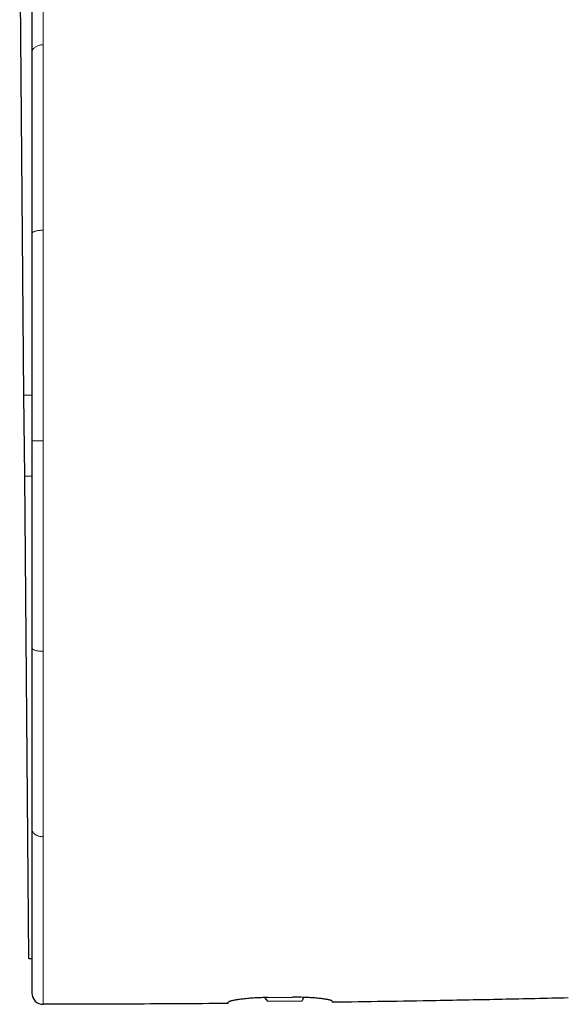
# Model space of a CAD drawing. Header units: millimetres. Extents: x 8 to 775, y 12 to 733.
# Tile 65 of 74: x 546 to 570, y 512 to 555. Entities that reach past the tile are written whole.
import ezdxf

# ---------------------------------------------------------------- set-up
doc = ezdxf.new("R2010")
doc.units = ezdxf.units.MM

msp = doc.modelspace()

# ---------------------------------------------------------------- linework, layer by layer
at = {"color": 7, "linetype": 'Continuous', "lineweight": 30}
for p, q in [((546.369, 538.745), (546.18, 560.344)), ((546.723, 553.947), (546.723, 553.938)), ((546.723, 545.937), (546.723, 545.915)), ((546.4, 535.145), (546.369, 538.745)), ((546.587, 513.755), (546.4, 535.145)), ((546.723, 527.532), (546.723, 527.507)), ((546.723, 519.5), (546.723, 519.487)), ((546.587, 513.755), (546.723, 513.757)), ((557.024, 512.022), (557.159, 511.864)), ((557.173, 512.024), (558.273, 512.036)), ((558.751, 512.032), (558.702, 511.878)), ((557.159, 511.864), (558.702, 511.878))]:
    msp.add_line(p, q, dxfattribs=at)
at = {"color": 252, "linetype": 'Continuous', "lineweight": 0}
for p, q in [((547.224, 554.289), (547.224, 554.307)), ((547.224, 546.063), (547.224, 546.124)), ((546.369, 538.745), (546.723, 538.748)), ((547.224, 536.724), (546.723, 536.724)), ((546.4, 535.145), (546.723, 535.148)), ((547.224, 527.321), (547.224, 527.384))]:
    msp.add_line(p, q, dxfattribs=at)
at = {"color": 7, "linetype": 'Continuous', "lineweight": 30}
msp.add_arc((547.223, 512.224), 0.5, 180, 270.0287, dxfattribs=at)
at = {"color": 252, "linetype": 'Continuous', "lineweight": 0}
for points, knots in [([(547.224, 559.699), (547.224, 559.573), (547.224, 559.323), (547.224, 558.911), (547.224, 558.475), (547.224, 558.011), (547.224, 557.523), (547.224, 557.021), (547.224, 556.508), (547.224, 555.985), (547.224, 555.445), (547.224, 554.888), (547.224, 554.5), (547.224, 554.308)], [0, 0, 0, 0, 0.095843, 0.191375, 0.286528, 0.381229, 0.475404, 0.56898, 0.656597, 0.743561, 0.829816, 0.915311, 1, 1, 1, 1]), ([(547.224, 554.289), (547.201, 554.289), (547.155, 554.287), (547.085, 554.277), (547.016, 554.26), (546.95, 554.235), (546.889, 554.203), (546.836, 554.165), (546.794, 554.124), (546.762, 554.081), (546.739, 554.036), (546.726, 553.991), (546.724, 553.961), (546.723, 553.947)], [0, 0, 0, 0, 0.086258, 0.176628, 0.270445, 0.366844, 0.464796, 0.563166, 0.655265, 0.745766, 0.833832, 0.918758, 1, 1, 1, 1]), ([(547.224, 554.289), (547.224, 554.156), (547.224, 553.891), (547.224, 553.482), (547.224, 553.067), (547.224, 552.646), (547.224, 552.22), (547.224, 551.792), (547.224, 551.361), (547.224, 550.924), (547.224, 550.628), (547.224, 550.48)], [0, 0, 0, 0, 0.11475, 0.228687, 0.341818, 0.454218, 0.565964, 0.67515, 0.783842, 0.892106, 1, 1, 1, 1]), ([(547.224, 550.48), (547.224, 550.324), (547.224, 550.013), (547.224, 549.539), (547.224, 549.06), (547.224, 548.575), (547.224, 548.089), (547.224, 547.602), (547.224, 547.113), (547.224, 546.621), (547.224, 546.29), (547.224, 546.124)], [0, 0, 0, 0, 0.112672, 0.22506, 0.33722, 0.449204, 0.56106, 0.670833, 0.78056, 0.890273, 1, 1, 1, 1]), ([(547.224, 546.063), (547.201, 546.063), (547.155, 546.062), (547.085, 546.058), (547.016, 546.05), (546.95, 546.04), (546.889, 546.026), (546.836, 546.01), (546.794, 545.992), (546.762, 545.973), (546.739, 545.954), (546.726, 545.935), (546.724, 545.922), (546.723, 545.915)], [0, 0, 0, 0, 0.08626, 0.176632, 0.270451, 0.366851, 0.464803, 0.563174, 0.655272, 0.745772, 0.833836, 0.91876, 1, 1, 1, 1]), ([(547.224, 546.063), (547.224, 545.823), (547.224, 545.342), (547.224, 544.614), (547.224, 543.88), (547.224, 543.14), (547.224, 542.396), (547.224, 541.647), (547.224, 540.87), (547.224, 540.065), (547.224, 539.231), (547.224, 538.396), (547.224, 537.56), (547.224, 537.002), (547.224, 536.724)], [0, 0, 0, 0, 0.0794555, 0.158984, 0.2386078, 0.3183415, 0.3981929, 0.4781632, 0.5582476, 0.6464585, 0.734772, 0.8231588, 0.9115824, 1, 1, 1, 1]), ([(547.224, 527.384), (547.224, 527.629), (547.224, 528.117), (547.224, 528.855), (547.224, 529.595), (547.224, 530.338), (547.224, 531.082), (547.224, 531.829), (547.224, 532.602), (547.224, 533.403), (547.224, 534.23), (547.224, 535.06), (547.224, 535.891), (547.224, 536.446), (547.224, 536.724)], [0, 0, 0, 0, 0.080949, 0.161507, 0.241757, 0.321771, 0.401616, 0.481352, 0.56103, 0.648666, 0.736342, 0.8241, 0.911977, 1, 1, 1, 1]), ([(546.723, 527.532), (546.724, 527.525), (546.726, 527.511), (546.741, 527.491), (546.767, 527.47), (546.803, 527.451), (546.85, 527.433), (546.904, 527.417), (546.965, 527.405), (547.028, 527.395), (547.093, 527.389), (547.159, 527.385), (547.202, 527.384), (547.224, 527.384)], [0, 0, 0, 0, 0.086279, 0.176667, 0.270499, 0.366907, 0.464863, 0.563234, 0.655327, 0.745819, 0.83387, 0.918779, 1, 1, 1, 1]), ([(547.224, 519.154), (547.224, 519.284), (547.224, 519.544), (547.224, 519.947), (547.224, 520.359), (547.224, 520.781), (547.224, 521.209), (547.224, 521.643), (547.224, 522.081), (547.224, 522.526), (547.224, 522.98), (547.224, 523.442), (547.224, 523.913), (547.224, 524.389), (547.224, 524.87), (547.224, 525.355), (547.224, 525.841), (547.224, 526.33), (547.224, 526.823), (547.224, 527.155), (547.224, 527.321)], [0, 0, 0, 0, 0.055982, 0.112088, 0.168285, 0.22454, 0.28082, 0.336085, 0.391306, 0.446449, 0.50148, 0.557371, 0.613152, 0.668867, 0.724559, 0.780269, 0.835039, 0.889896, 0.944874, 1, 1, 1, 1]), ([(546.723, 519.5), (546.724, 519.492), (546.724, 519.474), (546.729, 519.445), (546.739, 519.412), (546.756, 519.377), (546.781, 519.339), (546.812, 519.304), (546.848, 519.272), (546.887, 519.245), (546.932, 519.219), (546.983, 519.197), (547.039, 519.178), (547.099, 519.165), (547.161, 519.156), (547.203, 519.154), (547.224, 519.154)], [0, 0, 0, 0, 0.04726, 0.101341, 0.162589, 0.231265, 0.30748, 0.391118, 0.458502, 0.529527, 0.603754, 0.680624, 0.759463, 0.839514, 0.919965, 1, 1, 1, 1]), ([(547.224, 513.74), (547.224, 513.849), (547.224, 514.066), (547.224, 514.421), (547.224, 514.796), (547.224, 515.193), (547.224, 515.613), (547.224, 516.054), (547.224, 516.517), (547.224, 517.001), (547.224, 517.507), (547.224, 518.034), (547.224, 518.581), (547.224, 518.963), (547.224, 519.154)], [0, 0, 0, 0, 0.083426, 0.166822, 0.250186, 0.333516, 0.416815, 0.500089, 0.583346, 0.6666, 0.749868, 0.833172, 0.916539, 1, 1, 1, 1]), ([(547.224, 511.724), (547.224, 511.725), (547.224, 511.728), (547.224, 511.75), (547.224, 511.784), (547.224, 511.831), (547.224, 511.892), (547.224, 511.964), (547.224, 512.048), (547.224, 512.144), (547.224, 512.253), (547.224, 512.374), (547.224, 512.507), (547.224, 512.652), (547.224, 512.809), (547.224, 512.975), (547.224, 513.152), (547.224, 513.337), (547.224, 513.532), (547.224, 513.671), (547.224, 513.74)], [0, 0, 0, 0, 0.056197, 0.112327, 0.168402, 0.224435, 0.280437, 0.335417, 0.390383, 0.44534, 0.500294, 0.556247, 0.612204, 0.668165, 0.724132, 0.780103, 0.835079, 0.890056, 0.945031, 1, 1, 1, 1])]:
    msp.add_open_spline(points, degree=3, knots=knots, dxfattribs=at)
at = {"color": 7, "linetype": 'Continuous', "lineweight": 30}
for points, knots in [([(546.723, 559.238), (546.723, 559.166), (546.723, 559.023), (546.723, 558.795), (546.723, 558.559), (546.723, 558.313), (546.723, 558.06), (546.723, 557.8), (546.723, 557.533), (546.723, 557.257), (546.723, 556.996), (546.723, 556.752), (546.723, 556.529), (546.723, 556.302), (546.723, 556.071), (546.723, 555.836), (546.723, 555.597), (546.723, 555.324), (546.723, 555.015), (546.723, 554.667), (546.723, 554.312), (546.723, 554.068), (546.723, 553.947)], [0, 0, 0, 0, 0.05672, 0.113204, 0.169477, 0.225564, 0.281489, 0.336284, 0.390973, 0.445581, 0.500131, 0.540997, 0.581672, 0.622167, 0.662492, 0.702659, 0.742679, 0.782562, 0.8372, 0.891632, 0.945889, 1, 1, 1, 1]), ([(546.723, 553.938), (546.723, 553.832), (546.723, 553.619), (546.723, 553.292), (546.723, 552.958), (546.723, 552.617), (546.723, 552.269), (546.723, 551.894), (546.723, 551.492), (546.723, 551.062), (546.723, 550.627), (546.723, 550.332), (546.723, 550.184)], [0, 0, 0, 0, 0.092839, 0.185881, 0.279174, 0.372766, 0.466703, 0.560723, 0.671059, 0.781, 0.890621, 1, 1, 1, 1]), ([(546.723, 550.184), (546.723, 550.037), (546.723, 549.741), (546.723, 549.289), (546.723, 548.83), (546.723, 548.362), (546.723, 547.888), (546.723, 547.41), (546.723, 546.926), (546.723, 546.435), (546.723, 546.103), (546.723, 545.937)], [0, 0, 0, 0, 0.109228, 0.219003, 0.329392, 0.440461, 0.552278, 0.662887, 0.774338, 0.88669, 1, 1, 1, 1]), ([(546.723, 545.915), (546.723, 545.736), (546.723, 545.374), (546.723, 544.825), (546.723, 544.268), (546.723, 543.702), (546.723, 543.213), (546.723, 542.803), (546.723, 542.474), (546.723, 542.143), (546.723, 541.808), (546.723, 541.479), (546.723, 541.156), (546.723, 540.759), (546.723, 540.276), (546.723, 539.705), (546.723, 539.124), (546.723, 538.536), (546.723, 537.939), (546.723, 537.334), (546.723, 536.928), (546.723, 536.724)], [0, 0, 0, 0, 0.060504, 0.121566, 0.183217, 0.245489, 0.308409, 0.344016, 0.379842, 0.41589, 0.452166, 0.488674, 0.523123, 0.55685, 0.617685, 0.679317, 0.741761, 0.805036, 0.869157, 0.93414, 1, 1, 1, 1]), ([(546.723, 536.724), (546.723, 536.519), (546.723, 536.114), (546.723, 535.51), (546.723, 534.914), (546.723, 534.327), (546.723, 533.831), (546.723, 533.425), (546.723, 533.107), (546.723, 532.791), (546.723, 532.478), (546.723, 532.161), (546.723, 531.836), (546.723, 531.416), (546.723, 530.912), (546.723, 530.328), (546.723, 529.752), (546.723, 529.184), (546.723, 528.625), (546.723, 528.075), (546.723, 527.712), (546.723, 527.532)], [0, 0, 0, 0, 0.065789, 0.130679, 0.194686, 0.257825, 0.320112, 0.354702, 0.389032, 0.423105, 0.456924, 0.490493, 0.526143, 0.562539, 0.626971, 0.69071, 0.753783, 0.816219, 0.878047, 0.939297, 1, 1, 1, 1]), ([(546.723, 527.507), (546.723, 527.339), (546.723, 527.003), (546.723, 526.507), (546.723, 526.016), (546.723, 525.531), (546.723, 525.056), (546.723, 524.59), (546.723, 524.133), (546.723, 523.682), (546.723, 523.274), (546.723, 522.908), (546.723, 522.585), (546.723, 522.266), (546.723, 521.953), (546.723, 521.644), (546.723, 521.341), (546.723, 521.007), (546.723, 520.642), (546.723, 520.252), (546.723, 519.87), (546.723, 519.623), (546.723, 519.5)], [0, 0, 0, 0, 0.056828, 0.113389, 0.169717, 0.225842, 0.281797, 0.33662, 0.391343, 0.445998, 0.500615, 0.541487, 0.58215, 0.622616, 0.662899, 0.703015, 0.742977, 0.7828, 0.837356, 0.891715, 0.945917, 1, 1, 1, 1]), ([(546.723, 519.487), (546.723, 519.364), (546.723, 519.116), (546.723, 518.755), (546.723, 518.401), (546.723, 518.055), (546.723, 517.719), (546.723, 517.393), (546.723, 517.076), (546.723, 516.767), (546.723, 516.495), (546.723, 516.258), (546.723, 516.055), (546.723, 515.856), (546.723, 515.662), (546.723, 515.473), (546.723, 515.288), (546.723, 515.085), (546.723, 514.866), (546.723, 514.635), (546.723, 514.412), (546.723, 514.196), (546.723, 513.989), (546.723, 513.791), (546.723, 513.605), (546.723, 513.43), (546.723, 513.268), (546.723, 513.118), (546.723, 512.981), (546.723, 512.854), (546.723, 512.749), (546.723, 512.661), (546.723, 512.588), (546.723, 512.522), (546.723, 512.462), (546.723, 512.409), (546.723, 512.363), (546.723, 512.318), (546.723, 512.278), (546.723, 512.247), (546.723, 512.227), (546.723, 512.225), (546.723, 512.224)], [0, 0, 0, 0, 0.027527, 0.055128, 0.08282, 0.110619, 0.13854, 0.166096, 0.1938, 0.221666, 0.249708, 0.269543, 0.289393, 0.309261, 0.329152, 0.349071, 0.369023, 0.389012, 0.416567, 0.444213, 0.471962, 0.499825, 0.528386, 0.556771, 0.584992, 0.613062, 0.640996, 0.668311, 0.69552, 0.722635, 0.749671, 0.770034, 0.790318, 0.810528, 0.83067, 0.85075, 0.870774, 0.890749, 0.918144, 0.945474, 0.972753, 1, 1, 1, 1]), ([(557.173, 512.024), (557.125, 512.023), (557.027, 512.022), (556.881, 512.018), (556.738, 512.012), (556.597, 512.004), (556.461, 511.995), (556.33, 511.984), (556.205, 511.972), (556.086, 511.959), (555.975, 511.946), (555.872, 511.931), (555.778, 511.916), (555.694, 511.901), (555.62, 511.887), (555.557, 511.872), (555.506, 511.858), (555.467, 511.845), (555.442, 511.833), (555.426, 511.822), (555.424, 511.816), (555.423, 511.813)], [0, 0, 0, 0, 0.053103, 0.106397, 0.159692, 0.212796, 0.265882, 0.319155, 0.37243, 0.425519, 0.478974, 0.532618, 0.586262, 0.639719, 0.693621, 0.747715, 0.801809, 0.855709, 0.903783, 0.951926, 1, 1, 1, 1]), ([(560.023, 511.863), (560.022, 511.867), (560.02, 511.874), (560, 511.886), (559.969, 511.898), (559.926, 511.911), (559.871, 511.924), (559.805, 511.937), (559.727, 511.95), (559.64, 511.964), (559.542, 511.976), (559.435, 511.988), (559.32, 511.999), (559.197, 512.009), (559.068, 512.018), (558.934, 512.025), (558.794, 512.031), (558.658, 512.035), (558.526, 512.037), (558.4, 512.037), (558.316, 512.037), (558.273, 512.036)], [0, 0, 0, 0, 0.053791, 0.107775, 0.16176, 0.215553, 0.269338, 0.323315, 0.377292, 0.431077, 0.48497, 0.539057, 0.593143, 0.647034, 0.700702, 0.754565, 0.808427, 0.862093, 0.908042, 0.954052, 1, 1, 1, 1]), ([(570.491, 512.006), (569.514, 511.984), (567.56, 511.939), (564.839, 511.887), (562.326, 511.844), (560.791, 511.823), (560.023, 511.812)], [0, 0, 0, 0, 0.280003, 0.560005, 0.780004, 1, 1, 1, 1]), ([(555.423, 511.761), (554.658, 511.755), (553.127, 511.743), (550.394, 511.729), (548.426, 511.726), (547.224, 511.724)], [0, 0, 0, 0, 0.280009, 0.560011, 1, 1, 1, 1]), ([(555.423, 511.761), (555.423, 511.762), (555.423, 511.763), (555.423, 511.773), (555.423, 511.789), (555.423, 511.805), (555.423, 511.813)], [0, 0, 0, 0, 0.249807, 0.499692, 0.749808, 1, 1, 1, 1]), ([(560.023, 511.863), (560.023, 511.853), (560.023, 511.833), (560.023, 511.815), (560.023, 511.813), (560.023, 511.812)], [0, 0, 0, 0, 0.334994, 0.668266, 1, 1, 1, 1])]:
    msp.add_open_spline(points, degree=3, knots=knots, dxfattribs=at)

doc.saveas('drawing.dxf')
